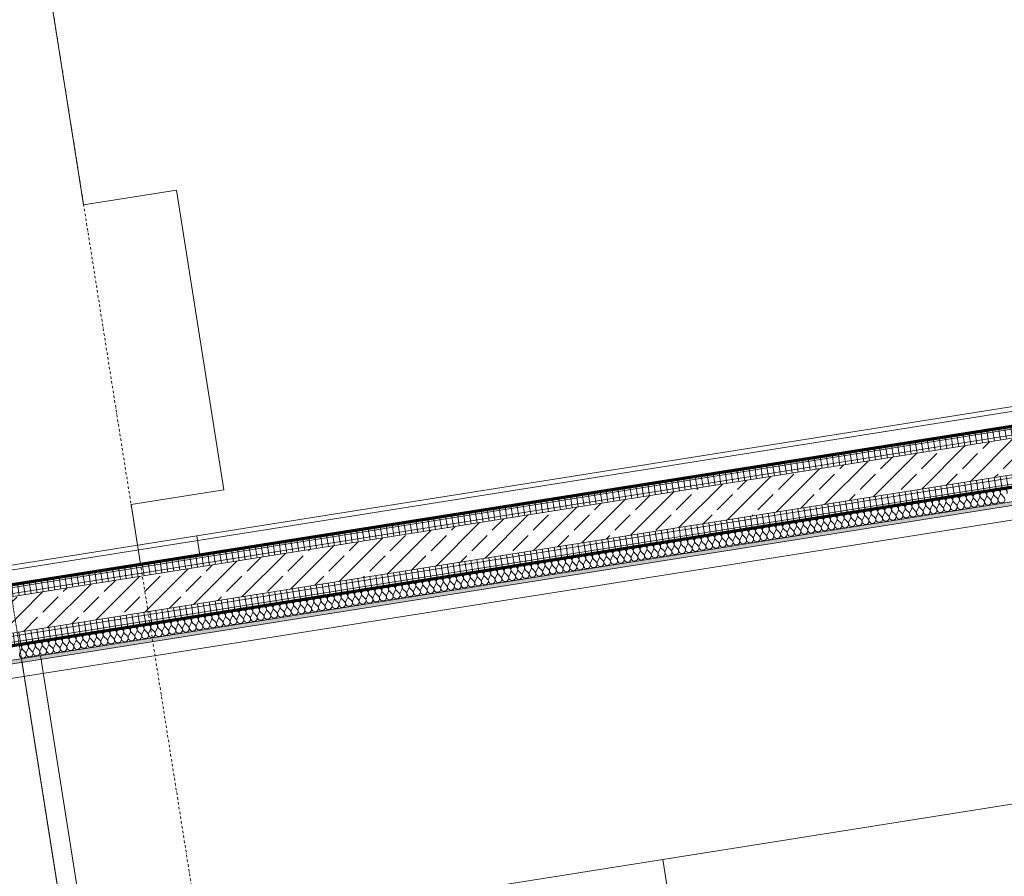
# Model space of a CAD drawing. Header units: millimetres. Extents: x 1523 to 75153, y -41886 to 10268.
# Tile 11 of 54: x 24130 to 28218, y -20061 to -16506. Entities that reach past the tile are written whole.
import ezdxf

# ---------------------------------------------------------------- set-up
doc = ezdxf.new("R2010")
doc.units = ezdxf.units.MM
for name, pattern in [('CAx_nichtHalbton', [20001.0584, 10000, -0.5292, 10000, -0.5292]), ('IMPORT-STRICHPUNKT _7_', [20, 10, -5, 0, -5]), ('IMPORT-VERDECKT _8_', [7.5, 5, -2.5]), ('Verdeckt 2x', [3.572, 2.3813, -1.1907])]:
    doc.linetypes.add(name, pattern=pattern)
for name, color, linetype, lineweight, true_color in [('50 A--Möblierung', 7, 'Continuous', 13, 0x656565), ('90 A--Achsraster _1_50_', 7, 'IMPORT-STRICHPUNKT _7_', 13, 0x656565), ('97 A--Etiketten _ Deckensprung', 7, 'Continuous', 13, 0x656565), ('Neubau_10 A--Wand innen _tragend_', 7, 'Continuous', 13, 0x656565), ('Neubau_10 VSI--Wärmeschutz _veritkal_', 7, 'Continuous', 13, 0x656565), ('Neubau_20 A--Gründungsbelag', 7, 'Continuous', 13, 0x656565), ('Neubau_20 A--Träger _ Deckenkonstruktion', 7, 'IMPORT-VERDECKT _8_', 13, 0x656565), ('Sockelbeschichtung Sprühnebel', 7, 'Continuous', 13, 0x656565), ('Xref_706_5_--_ÜP_-1_000_16_Übersichtsplan UG_IFC 2025_01_13_dwg', 7, 'Continuous', 13, 0x767676), ('XX', 7, 'Continuous', 18, 0x804040)]:
    doc.layers.add(name, color=color, linetype=linetype, lineweight=lineweight, true_color=true_color)
pattern_1 = [(95.336, (0, 0), (24.891662, 2.324905), []), (185.336, (0, 0), (-2.324905, 24.891662), [])]

# ---------------------------------------------------------------- blocks, each defined once
blk = doc.blocks.new('Xref_706_5_--_ÜP_-1_000_11_Übersichtsplan UG_IFC 2024_09_30_dwg__X381-41959954-SuD_-1UG gesamt Plot  - Blatt 2')
at = {"layer": 'Neubau_10 A--Wand innen _tragend_', "color": 9, "true_color": 0xcbcbcb}
for p, q in [((11595.3, -63131.5), (11584.3, -63140.6)), ((11596.3, -63154.4), (11584.5, -63146.3)), ((11596.6, -63160.1), (11585.6, -63169.2)), ((11597.7, -63182.9), (11585.9, -63174.9)), ((11597.9, -63188.6), (11586.9, -63197.7)), ((11599, -63211.4), (11587.2, -63203.4)), ((11599.3, -63217.1), (11588.2, -63226.2)), ((11600.3, -63240), (11588.5, -63231.9)), ((11600.6, -63245.7), (11589.6, -63254.8)), ((11601.7, -63268.5), (11589.8, -63260.5)), ((11601.9, -63274.2), (11590.9, -63283.3)), ((11603, -63297.1), (11591.2, -63289)), ((11603.3, -63302.8), (11592.2, -63311.9)), ((11604.3, -63325.6), (11592.5, -63317.6)), ((11604.6, -63331.3), (11593.6, -63340.4)), ((11605.6, -63354.1), (11593.8, -63346.1)), ((11605.9, -63359.8), (11594.9, -63368.9)), ((11607, -63382.7), (11595.2, -63374.7)), ((11607.2, -63388.4), (11596.2, -63397.5)), ((11608.3, -63411.2), (11596.5, -63403.2)), ((11608.6, -63416.9), (11597.6, -63426)), ((11609.6, -63439.8), (11597.8, -63431.7)), ((11609.9, -63445.5), (11598.9, -63454.6)), ((11611, -63468.3), (11599.2, -63460.3)), ((11611.2, -63474), (11600.2, -63483.1)), ((11612.3, -63496.8), (11600.5, -63488.8)), ((11612.6, -63502.6), (11601.5, -63511.6)), ((11613.6, -63525.4), (11601.8, -63517.4)), ((11613.9, -63531.1), (11602.9, -63540.2)), ((11615, -63553.9), (11603.1, -63545.9)), ((11615.2, -63559.6), (11604.2, -63568.7)), ((11616.3, -63582.5), (11604.5, -63574.4)), ((11616.6, -63588.2), (11605.5, -63597.3)), ((11617.6, -63611), (11605.8, -63603)), ((11617.9, -63616.7), (11606.9, -63625.8)), ((11618.9, -63639.5), (11607.1, -63631.5)), ((11619.2, -63645.3), (11608.2, -63654.3)), ((11620.3, -63668.1), (11608.5, -63660.1)), ((11620.5, -63673.8), (11609.5, -63682.9)), ((11621.6, -63696.6), (11609.8, -63688.6)), ((11621.9, -63702.3), (11610.9, -63711.4)), ((11622.9, -63725.2), (11611.1, -63717.1)), ((11623.2, -63730.9), (11612.2, -63740)), ((11624.3, -63753.7), (11612.5, -63745.7)), ((11624.5, -63759.4), (11613.5, -63768.5)), ((11625.6, -63782.2), (11613.8, -63774.2)), ((11625.9, -63788), (11614.8, -63797)), ((11626.9, -63810.8), (11615.1, -63802.8)), ((11627.2, -63816.5), (11616.2, -63825.6)), ((11628.3, -63839.3), (11616.4, -63831.3)), ((11628.5, -63845), (11617.5, -63854.1)), ((11629.6, -63867.9), (11617.8, -63859.8)), ((11629.9, -63873.6), (11618.8, -63882.7)), ((11630.9, -63896.4), (11619.1, -63888.4)), ((11631.2, -63902.1), (11620.2, -63911.2)), ((11632.2, -63924.9), (11620.4, -63916.9)), ((11632.5, -63930.7), (11621.5, -63939.8)), ((11633.6, -63953.5), (11621.8, -63945.5)), ((11633.8, -63959.2), (11622.8, -63968.3)), ((11634.9, -63982), (11623.1, -63974)), ((11635.2, -63987.7), (11624.2, -63996.8)), ((11636.2, -64010.6), (11624.4, -64002.5)), ((11636.5, -64016.3), (11625.5, -64025.4)), ((11637.6, -64039.1), (11625.8, -64031.1)), ((11637.8, -64044.8), (11626.8, -64053.9)), ((11638.9, -64067.7), (11627.1, -64059.6)), ((11639.2, -64073.4), (11628.1, -64082.5)), ((11640.2, -64096.2), (11628.4, -64088.2)), ((11640.5, -64101.9), (11629.5, -64111)), ((11641.6, -64124.7), (11629.7, -64116.7)), ((11641.8, -64130.4), (11630.8, -64139.5)), ((11642.9, -64153.3), (11631.1, -64145.2)), ((11643.2, -64159), (11632.1, -64168.1)), ((11644.2, -64181.8), (11632.4, -64173.8)), ((11644.5, -64187.5), (11633.5, -64196.6)), ((11645.5, -64210.4), (11633.7, -64202.3)), ((11645.8, -64216.1), (11634.8, -64225.2)), ((11646.9, -64238.9), (11635.1, -64230.9)), ((11647.1, -64244.6), (11636.1, -64253.7)), ((11648.2, -64267.4), (11636.4, -64259.4)), ((11648.5, -64273.1), (11637.5, -64282.2)), ((11649.5, -64296), (11637.7, -64287.9)), ((11649.8, -64301.7), (11638.8, -64310.8)), ((11650.9, -64324.5), (11639.1, -64316.5)), ((11651.1, -64330.2), (11640.1, -64339.3)), ((11652.2, -64353.1), (11640.4, -64345)), ((11652.5, -64358.8), (11641.4, -64367.9)), ((11653.5, -64381.6), (11641.7, -64373.6)), ((11653.8, -64387.3), (11642.8, -64396.4)), ((11654.9, -64410.1), (11643, -64402.1)), ((11655.1, -64415.8), (11644.1, -64424.9)), ((11656.2, -64438.7), (11644.4, -64430.6)), ((11656.5, -64444.4), (11645.4, -64453.5)), ((11657.5, -64467.2), (11645.7, -64459.2)), ((11657.8, -64472.9), (11646.8, -64482)), ((11658.8, -64495.8), (11647, -64487.7)), ((11659.1, -64501.5), (11648.1, -64510.6)), ((11660.2, -64524.3), (11648.4, -64516.3)), ((11660.4, -64530), (11649.4, -64539.1)), ((11661.5, -64552.8), (11649.7, -64544.8)), ((11661.8, -64558.5), (11650.8, -64567.6)), ((11662.8, -64581.4), (11651, -64573.4)), ((11663.1, -64587.1), (11652.1, -64596.2)), ((11664.2, -64609.9), (11652.4, -64601.9)), ((11664.4, -64615.6), (11653.4, -64624.7)), ((11665.5, -64638.5), (11653.7, -64630.4)), ((11665.8, -64644.2), (11654.7, -64653.3)), ((11666.8, -64667), (11655, -64659)), ((11667.1, -64672.7), (11656.1, -64681.8)), ((11668.2, -64695.5), (11656.3, -64687.5)), ((11668.4, -64701.3), (11657.4, -64710.3)), ((11669.5, -64724.1), (11657.7, -64716.1)), ((11669.8, -64729.8), (11658.7, -64738.9)), ((11670.8, -64752.6), (11659, -64744.6)), ((11671.1, -64758.3), (11660.1, -64767.4)), ((11672.1, -64781.2), (11660.3, -64773.1)), ((11672.4, -64786.9), (11661.4, -64796)), ((11673.5, -64809.7), (11661.7, -64801.7)), ((11673.7, -64815.4), (11662.7, -64824.5)), ((11674.8, -64838.2), (11663, -64830.2)), ((11675.1, -64844), (11664.1, -64853)), ((11676.1, -64866.8), (11664.3, -64858.8)), ((11676.4, -64872.5), (11665.4, -64881.6)), ((11677.5, -64895.3), (11665.7, -64887.3)), ((11677.7, -64901), (11666.7, -64910.1)), ((11678.8, -64923.9), (11667, -64915.8)), ((11679.1, -64929.6), (11668, -64938.7)), ((11680.1, -64952.4), (11668.3, -64944.4)), ((11680.4, -64958.1), (11669.4, -64967.2)), ((11681.5, -64980.9), (11669.6, -64972.9)), ((11681.7, -64986.7), (11670.7, -64995.7)), ((11682.8, -65009.5), (11671, -65001.5)), ((11683.1, -65015.2), (11672, -65024.3)), ((11684.1, -65038), (11672.3, -65030)), ((11684.4, -65043.7), (11673.4, -65052.8)), ((11685.4, -65066.6), (11673.6, -65058.5)), ((11685.7, -65072.3), (11674.7, -65081.4)), ((11686.8, -65095.1), (11675, -65087.1)), ((11687, -65100.8), (11676, -65109.9)), ((11688.1, -65123.6), (11676.3, -65115.6)), ((11688.4, -65129.4), (11677.4, -65138.5)), ((11689.4, -65152.2), (11677.6, -65144.2)), ((11689.7, -65157.9), (11678.7, -65167)), ((11690.8, -65180.7), (11679, -65172.7)), ((11691, -65186.4), (11680, -65195.5)), ((11692.1, -65209.3), (11680.3, -65201.2)), ((11692.4, -65215), (11681.3, -65224.1)), ((11693.4, -65237.8), (11681.6, -65229.8)), ((11693.7, -65243.5), (11682.7, -65252.6)), ((11694.8, -65266.4), (11682.9, -65258.3)), ((11695, -65272.1), (11684, -65281.2)), ((11696.1, -65294.9), (11684.3, -65286.9)), ((11696.4, -65300.6), (11685.3, -65309.7)), ((11697.4, -65323.4), (11685.6, -65315.4)), ((11697.7, -65329.1), (11686.7, -65338.2)), ((11698.7, -65352), (11686.9, -65343.9)), ((11699, -65357.7), (11688, -65366.8)), ((11700.1, -65380.5), (11688.3, -65372.5)), ((11700.3, -65386.2), (11689.3, -65395.3)), ((11701.4, -65409.1), (11689.6, -65401)), ((11701.7, -65414.8), (11690.7, -65423.9)), ((11702.7, -65437.6), (11690.9, -65429.6)), ((11703, -65443.3), (11692, -65452.4)), ((11704.1, -65466.1), (11692.3, -65458.1)), ((11704.3, -65471.8), (11693.3, -65480.9)), ((11705.4, -65494.7), (11693.6, -65486.6)), ((11705.7, -65500.4), (11694.6, -65509.5)), ((11706.7, -65523.2), (11694.9, -65515.2)), ((11707, -65528.9), (11696, -65538)), ((11708.1, -65551.8), (11696.2, -65543.7)), ((11708.3, -65557.5), (11697.3, -65566.6)), ((11709.4, -65580.3), (11697.6, -65572.3)), ((11709.7, -65586), (11698.6, -65595.1)), ((11710.7, -65608.8), (11698.9, -65600.8)), ((11711, -65614.5), (11700, -65623.6)), ((11712.1, -65637.4), (11700.2, -65629.3)), ((11712.3, -65643.1), (11701.3, -65652.2)), ((11713.4, -65665.9), (11701.6, -65657.9)), ((11713.6, -65671.6), (11702.6, -65680.7)), ((11714.7, -65694.5), (11702.9, -65686.4)), ((11715, -65700.2), (11704, -65709.3)), ((11716, -65723), (11704.2, -65715)), ((11716.3, -65728.7), (11705.3, -65737.8)), ((11717.4, -65751.5), (11705.6, -65743.5)), ((11717.6, -65757.2), (11706.6, -65766.3)), ((11718.7, -65780.1), (11706.9, -65772)), ((11719, -65785.8), (11707.9, -65794.9)), ((11720, -65808.6), (11708.2, -65800.6)), ((11720.3, -65814.3), (11709.3, -65823.4)), ((11721.4, -65837.2), (11709.5, -65829.1)), ((11721.6, -65842.9), (11710.6, -65852)), ((11722.7, -65865.7), (11710.9, -65857.7)), ((11723, -65871.4), (11711.9, -65880.5)), ((11724, -65894.2), (11712.2, -65886.2)), ((11724.3, -65899.9), (11713.3, -65909)), ((11725.4, -65922.8), (11713.5, -65914.8)), ((11725.6, -65928.5), (11714.6, -65937.6)), ((11726.7, -65951.3), (11714.9, -65943.3)), ((11726.9, -65957), (11715.9, -65966.1)), ((11728, -65979.9), (11716.2, -65971.8)), ((11728.3, -65985.6), (11717.3, -65994.7)), ((11729.3, -66008.4), (11717.5, -66000.4)), ((11729.6, -66014.1), (11718.6, -66023.2)), ((11730.7, -66036.9), (11718.9, -66028.9)), ((11730.9, -66042.7), (11719.9, -66051.7)), ((11732, -66065.5), (11720.2, -66057.5)), ((11732.3, -66071.2), (11721.2, -66080.3)), ((11733.3, -66094), (11721.5, -66086)), ((11733.6, -66099.7), (11722.6, -66108.8)), ((11734.7, -66122.6), (11722.8, -66114.5)), ((11734.9, -66128.3), (11723.9, -66137.4)), ((11736, -66151.1), (11724.2, -66143.1)), ((11736.3, -66156.8), (11725.2, -66165.9)), ((11737.3, -66179.6), (11725.5, -66171.6)), ((11737.6, -66185.4), (11726.6, -66194.4)), ((11738.7, -66208.2), (11726.8, -66200.2)), ((11738.9, -66213.9), (11727.9, -66223)), ((11740, -66236.7), (11728.2, -66228.7)), ((11740.2, -66242.4), (11729.2, -66251.5)), ((11741.3, -66265.3), (11729.5, -66257.2)), ((11741.6, -66271), (11730.6, -66280.1)), ((11742.6, -66293.8), (11730.8, -66285.8)), ((11742.9, -66299.5), (11731.9, -66308.6)), ((11744, -66322.3), (11732.2, -66314.3)), ((11744.2, -66328.1), (11733.2, -66337.2)), ((11745.3, -66350.9), (11733.5, -66342.9)), ((11745.6, -66356.6), (11734.5, -66365.7)), ((11746.6, -66379.4), (11734.8, -66371.4)), ((11746.9, -66385.1), (11735.9, -66394.2)), ((11748, -66408), (11736.1, -66399.9)), ((11748.2, -66413.7), (11737.2, -66422.8)), ((11749.3, -66436.5), (11737.5, -66428.5)), ((11749.6, -66442.2), (11738.5, -66451.3)), ((11750.6, -66465.1), (11738.8, -66457)), ((11750.9, -66470.8), (11739.9, -66479.9)), ((11752, -66493.6), (11740.1, -66485.6)), ((11752.2, -66499.3), (11741.2, -66508.4)), ((11753.3, -66522.1), (11741.5, -66514.1)), ((11753.5, -66527.8), (11742.5, -66536.9)), ((11754.6, -66550.7), (11742.8, -66542.6)), ((11754.9, -66556.4), (11743.9, -66565.5)), ((11755.9, -66579.2), (11744.1, -66571.2)), ((11756.2, -66584.9), (11745.2, -66594)), ((11757.3, -66607.8), (11745.5, -66599.7)), ((11757.5, -66613.5), (11746.5, -66622.6)), ((11758.6, -66636.3), (11746.8, -66628.3)), ((11758.9, -66642), (11747.9, -66651.1)), ((11759.9, -66664.8), (11748.1, -66656.8)), ((11760.2, -66670.5), (11749.2, -66679.6)), ((11761.3, -66693.4), (11749.4, -66685.3)), ((11761.5, -66699.1), (11750.5, -66708.2)), ((11762.6, -66721.9), (11750.8, -66713.9)), ((11762.9, -66727.6), (11751.8, -66736.7)), ((11763.9, -66750.5), (11752.1, -66742.4)), ((11764.2, -66756.2), (11753.2, -66765.3)), ((11765.3, -66779), (11753.4, -66771)), ((11765.5, -66784.7), (11754.5, -66793.8)), ((11766.6, -66807.5), (11754.8, -66799.5)), ((11766.8, -66813.2), (11755.8, -66822.3)), ((11767.9, -66836.1), (11756.1, -66828)), ((11768.2, -66841.8), (11757.2, -66850.9)), ((11769.2, -66864.6), (11757.4, -66856.6)), ((11769.5, -66870.3), (11758.5, -66879.4)), ((11770.6, -66893.2), (11758.8, -66885.1)), ((11770.8, -66898.9), (11759.8, -66908)), ((11771.9, -66921.7), (11760.1, -66913.7)), ((11772.2, -66927.4), (11761.2, -66936.5)), ((11773.2, -66950.2), (11761.4, -66942.2)), ((11773.5, -66955.9), (11762.5, -66965)), ((11774.6, -66978.8), (11762.7, -66970.7)), ((11774.8, -66984.5), (11763.8, -66993.6)), ((11775.9, -67007.3), (11764.1, -66999.3)), ((11776.2, -67013), (11765.1, -67022.1)), ((11777.2, -67035.9), (11765.4, -67027.8)), ((11777.5, -67041.6), (11766.5, -67050.7)), ((11778.6, -67064.4), (11766.7, -67056.4)), ((11778.8, -67070.1), (11767.8, -67079.2)), ((11779.9, -67092.9), (11768.1, -67084.9)), ((11780.1, -67098.6), (11769.1, -67107.7)), ((11781.2, -67121.5), (11769.4, -67113.5)), ((11781.5, -67127.2), (11770.5, -67136.3)), ((11782.5, -67150), (11770.7, -67142)), ((11782.8, -67155.7), (11771.8, -67164.8)), ((11783.9, -67178.6), (11772.1, -67170.5)), ((11784.1, -67184.3), (11773.1, -67193.4)), ((11785.2, -67207.1), (11773.4, -67199.1)), ((11785.5, -67212.8), (11774.5, -67221.9)), ((11786.5, -67235.6), (11774.7, -67227.6)), ((11786.8, -67241.4), (11775.8, -67250.4)), ((11787.9, -67264.2), (11776, -67256.2))]:
    blk.add_line(p, q, dxfattribs=at)
for centre, start, end in [((11575.2, -63129.6), 55.7982, 182.6681), ((11575.2, -63129.6), 182.6681, 309.538), ((11576.5, -63158.1), 55.7982, 182.6681), ((11576.5, -63158.1), 182.6681, 309.538), ((11604.4, -63142.5), 235.7982, 129.538), ((11605.7, -63171.1), 235.7982, 129.538), ((11577.8, -63186.7), 55.7982, 182.6681), ((11577.8, -63186.7), 182.6681, 309.538), ((11579.2, -63215.2), 55.7982, 182.6681), ((11607, -63199.6), 235.7982, 129.538), ((11579.2, -63215.2), 182.6681, 309.538), ((11580.5, -63243.8), 55.7982, 182.6681), ((11580.5, -63243.8), 182.6681, 309.538), ((11608.4, -63228.2), 235.7982, 129.538), ((11609.7, -63256.7), 235.7982, 129.538), ((11581.8, -63272.3), 55.7982, 182.6681), ((11581.8, -63272.3), 182.6681, 309.538), ((11583.1, -63300.8), 55.7982, 182.6681), ((11611, -63285.2), 235.7982, 129.538), ((11583.1, -63300.8), 182.6681, 309.538), ((11584.5, -63329.4), 55.7982, 182.6681), ((11612.3, -63313.8), 235.7982, 129.538), ((11613.7, -63342.3), 235.7982, 129.538), ((11584.5, -63329.4), 182.6681, 309.538), ((11585.8, -63357.9), 55.7982, 182.6681), ((11585.8, -63357.9), 182.6681, 309.538), ((11615, -63370.9), 235.7982, 129.538), ((11587.1, -63386.5), 55.7982, 182.6681), ((11587.1, -63386.5), 182.6681, 309.538), ((11588.5, -63415), 55.7982, 182.6681), ((11616.3, -63399.4), 235.7982, 129.538), ((11588.5, -63415), 182.6681, 309.538), ((11589.8, -63443.5), 55.7982, 182.6681), ((11589.8, -63443.5), 182.6681, 309.538), ((11617.7, -63427.9), 235.7982, 129.538), ((11619, -63456.5), 235.7982, 129.538), ((11591.1, -63472.1), 55.7982, 182.6681), ((11591.1, -63472.1), 182.6681, 309.538), ((11592.5, -63500.6), 55.7982, 182.6681), ((11620.3, -63485), 235.7982, 129.538), ((11592.5, -63500.6), 182.6681, 309.538), ((11593.8, -63529.2), 55.7982, 182.6681), ((11593.8, -63529.2), 182.6681, 309.538), ((11621.7, -63513.6), 235.7982, 129.538), ((11623, -63542.1), 235.7982, 129.538), ((11595.1, -63557.7), 55.7982, 182.6681), ((11595.1, -63557.7), 182.6681, 309.538), ((11596.4, -63586.2), 55.7982, 182.6681), ((11624.3, -63570.6), 235.7982, 129.538), ((11596.4, -63586.2), 182.6681, 309.538), ((11597.8, -63614.8), 55.7982, 182.6681), ((11625.6, -63599.2), 235.7982, 129.538), ((11627, -63627.7), 235.7982, 129.538), ((11597.8, -63614.8), 182.6681, 309.538), ((11599.1, -63643.3), 55.7982, 182.6681), ((11599.1, -63643.3), 182.6681, 309.538), ((11628.3, -63656.3), 235.7982, 129.538), ((11600.4, -63671.9), 55.7982, 182.6681), ((11600.4, -63671.9), 182.6681, 309.538), ((11601.8, -63700.4), 55.7982, 182.6681), ((11629.6, -63684.8), 235.7982, 129.538), ((11601.8, -63700.4), 182.6681, 309.538), ((11603.1, -63729), 55.7982, 182.6681), ((11603.1, -63729), 182.6681, 309.538), ((11631, -63713.4), 235.7982, 129.538), ((11632.3, -63741.9), 235.7982, 129.538), ((11604.4, -63757.5), 55.7982, 182.6681), ((11604.4, -63757.5), 182.6681, 309.538), ((11605.8, -63786), 55.7982, 182.6681), ((11633.6, -63770.4), 235.7982, 129.538), ((11605.8, -63786), 182.6681, 309.538), ((11607.1, -63814.6), 55.7982, 182.6681), ((11607.1, -63814.6), 182.6681, 309.538), ((11635, -63799), 235.7982, 129.538), ((11636.3, -63827.5), 235.7982, 129.538), ((11608.4, -63843.1), 55.7982, 182.6681), ((11608.4, -63843.1), 182.6681, 309.538), ((11609.7, -63871.7), 55.7982, 182.6681), ((11637.6, -63856.1), 235.7982, 129.538), ((11609.7, -63871.7), 182.6681, 309.538), ((11611.1, -63900.2), 55.7982, 182.6681), ((11611.1, -63900.2), 182.6681, 309.538), ((11638.9, -63884.6), 235.7982, 129.538), ((11640.3, -63913.1), 235.7982, 129.538), ((11612.4, -63928.7), 55.7982, 182.6681), ((11612.4, -63928.7), 182.6681, 309.538), ((11641.6, -63941.7), 235.7982, 129.538), ((11613.7, -63957.3), 55.7982, 182.6681), ((11613.7, -63957.3), 182.6681, 309.538), ((11615.1, -63985.8), 55.7982, 182.6681), ((11642.9, -63970.2), 235.7982, 129.538), ((11615.1, -63985.8), 182.6681, 309.538), ((11616.4, -64014.4), 55.7982, 182.6681), ((11616.4, -64014.4), 182.6681, 309.538), ((11644.3, -63998.8), 235.7982, 129.538), ((11645.6, -64027.3), 235.7982, 129.538), ((11617.7, -64042.9), 55.7982, 182.6681), ((11617.7, -64042.9), 182.6681, 309.538), ((11619.1, -64071.4), 55.7982, 182.6681), ((11646.9, -64055.8), 235.7982, 129.538), ((11619.1, -64071.4), 182.6681, 309.538), ((11620.4, -64100), 55.7982, 182.6681), ((11620.4, -64100), 182.6681, 309.538), ((11648.3, -64084.4), 235.7982, 129.538), ((11649.6, -64112.9), 235.7982, 129.538), ((11621.7, -64128.5), 55.7982, 182.6681), ((11621.7, -64128.5), 182.6681, 309.538), ((11623, -64157.1), 55.7982, 182.6681), ((11650.9, -64141.5), 235.7982, 129.538), ((11623, -64157.1), 182.6681, 309.538), ((11624.4, -64185.6), 55.7982, 182.6681), ((11624.4, -64185.6), 182.6681, 309.538), ((11652.2, -64170), 235.7982, 129.538), ((11653.6, -64198.5), 235.7982, 129.538), ((11625.7, -64214.1), 55.7982, 182.6681), ((11625.7, -64214.1), 182.6681, 309.538), ((11654.9, -64227.1), 235.7982, 129.538), ((11627, -64242.7), 55.7982, 182.6681), ((11627, -64242.7), 182.6681, 309.538), ((11628.4, -64271.2), 55.7982, 182.6681), ((11656.2, -64255.6), 235.7982, 129.538), ((11628.4, -64271.2), 182.6681, 309.538), ((11629.7, -64299.8), 55.7982, 182.6681), ((11629.7, -64299.8), 182.6681, 309.538), ((11657.6, -64284.2), 235.7982, 129.538), ((11658.9, -64312.7), 235.7982, 129.538), ((11631, -64328.3), 55.7982, 182.6681), ((11631, -64328.3), 182.6681, 309.538), ((11632.4, -64356.8), 55.7982, 182.6681), ((11660.2, -64341.2), 235.7982, 129.538), ((11632.4, -64356.8), 182.6681, 309.538), ((11633.7, -64385.4), 55.7982, 182.6681), ((11633.7, -64385.4), 182.6681, 309.538), ((11661.6, -64369.8), 235.7982, 129.538), ((11662.9, -64398.3), 235.7982, 129.538), ((11635, -64413.9), 55.7982, 182.6681), ((11635, -64413.9), 182.6681, 309.538), ((11636.3, -64442.5), 55.7982, 182.6681), ((11664.2, -64426.9), 235.7982, 129.538), ((11636.3, -64442.5), 182.6681, 309.538), ((11637.7, -64471), 55.7982, 182.6681), ((11637.7, -64471), 182.6681, 309.538), ((11665.5, -64455.4), 235.7982, 129.538), ((11666.9, -64483.9), 235.7982, 129.538), ((11639, -64499.5), 55.7982, 182.6681), ((11639, -64499.5), 182.6681, 309.538), ((11640.3, -64528.1), 55.7982, 182.6681), ((11668.2, -64512.5), 235.7982, 129.538), ((11640.3, -64528.1), 182.6681, 309.538), ((11641.7, -64556.6), 55.7982, 182.6681), ((11669.5, -64541), 235.7982, 129.538), ((11670.9, -64569.6), 235.7982, 129.538), ((11641.7, -64556.6), 182.6681, 309.538), ((11643, -64585.2), 55.7982, 182.6681), ((11643, -64585.2), 182.6681, 309.538), ((11672.2, -64598.1), 235.7982, 129.538), ((11644.3, -64613.7), 55.7982, 182.6681), ((11644.3, -64613.7), 182.6681, 309.538), ((11645.7, -64642.2), 55.7982, 182.6681), ((11673.5, -64626.6), 235.7982, 129.538), ((11645.7, -64642.2), 182.6681, 309.538), ((11647, -64670.8), 55.7982, 182.6681), ((11647, -64670.8), 182.6681, 309.538), ((11674.9, -64655.2), 235.7982, 129.538), ((11676.2, -64683.7), 235.7982, 129.538), ((11648.3, -64699.3), 55.7982, 182.6681), ((11648.3, -64699.3), 182.6681, 309.538), ((11649.6, -64727.9), 55.7982, 182.6681), ((11677.5, -64712.3), 235.7982, 129.538), ((11649.6, -64727.9), 182.6681, 309.538), ((11651, -64756.4), 55.7982, 182.6681), ((11651, -64756.4), 182.6681, 309.538), ((11678.8, -64740.8), 235.7982, 129.538), ((11680.2, -64769.3), 235.7982, 129.538), ((11652.3, -64784.9), 55.7982, 182.6681), ((11652.3, -64784.9), 182.6681, 309.538), ((11653.6, -64813.5), 55.7982, 182.6681), ((11681.5, -64797.9), 235.7982, 129.538), ((11653.6, -64813.5), 182.6681, 309.538), ((11655, -64842), 55.7982, 182.6681), ((11682.8, -64826.4), 235.7982, 129.538), ((11684.2, -64855), 235.7982, 129.538), ((11655, -64842), 182.6681, 309.538), ((11656.3, -64870.6), 55.7982, 182.6681), ((11656.3, -64870.6), 182.6681, 309.538), ((11685.5, -64883.5), 235.7982, 129.538), ((11657.6, -64899.1), 55.7982, 182.6681), ((11657.6, -64899.1), 182.6681, 309.538), ((11659, -64927.7), 55.7982, 182.6681), ((11686.8, -64912.1), 235.7982, 129.538), ((11659, -64927.7), 182.6681, 309.538), ((11660.3, -64956.2), 55.7982, 182.6681), ((11660.3, -64956.2), 182.6681, 309.538), ((11688.2, -64940.6), 235.7982, 129.538), ((11689.5, -64969.1), 235.7982, 129.538), ((11661.6, -64984.7), 55.7982, 182.6681), ((11661.6, -64984.7), 182.6681, 309.538), ((11662.9, -65013.3), 55.7982, 182.6681), ((11690.8, -64997.7), 235.7982, 129.538), ((11662.9, -65013.3), 182.6681, 309.538), ((11664.3, -65041.8), 55.7982, 182.6681), ((11664.3, -65041.8), 182.6681, 309.538), ((11692.1, -65026.2), 235.7982, 129.538), ((11693.5, -65054.8), 235.7982, 129.538), ((11665.6, -65070.4), 55.7982, 182.6681), ((11665.6, -65070.4), 182.6681, 309.538), ((11666.9, -65098.9), 55.7982, 182.6681), ((11694.8, -65083.3), 235.7982, 129.538), ((11666.9, -65098.9), 182.6681, 309.538), ((11668.3, -65127.4), 55.7982, 182.6681), ((11696.1, -65111.8), 235.7982, 129.538), ((11697.5, -65140.4), 235.7982, 129.538), ((11668.3, -65127.4), 182.6681, 309.538), ((11669.6, -65156), 55.7982, 182.6681), ((11669.6, -65156), 182.6681, 309.538), ((11698.8, -65168.9), 235.7982, 129.538), ((11670.9, -65184.5), 55.7982, 182.6681), ((11670.9, -65184.5), 182.6681, 309.538), ((11672.3, -65213.1), 55.7982, 182.6681), ((11700.1, -65197.5), 235.7982, 129.538), ((11672.3, -65213.1), 182.6681, 309.538), ((11673.6, -65241.6), 55.7982, 182.6681), ((11673.6, -65241.6), 182.6681, 309.538), ((11701.5, -65226), 235.7982, 129.538), ((11702.8, -65254.5), 235.7982, 129.538), ((11674.9, -65270.1), 55.7982, 182.6681), ((11674.9, -65270.1), 182.6681, 309.538), ((11676.2, -65298.7), 55.7982, 182.6681), ((11704.1, -65283.1), 235.7982, 129.538), ((11676.2, -65298.7), 182.6681, 309.538), ((11677.6, -65327.2), 55.7982, 182.6681), ((11677.6, -65327.2), 182.6681, 309.538), ((11705.4, -65311.6), 235.7982, 129.538), ((11706.8, -65340.2), 235.7982, 129.538), ((11678.9, -65355.8), 55.7982, 182.6681), ((11678.9, -65355.8), 182.6681, 309.538), ((11680.2, -65384.3), 55.7982, 182.6681), ((11708.1, -65368.7), 235.7982, 129.538), ((11680.2, -65384.3), 182.6681, 309.538), ((11681.6, -65412.8), 55.7982, 182.6681), ((11681.6, -65412.8), 182.6681, 309.538), ((11709.4, -65397.2), 235.7982, 129.538), ((11710.8, -65425.8), 235.7982, 129.538), ((11682.9, -65441.4), 55.7982, 182.6681), ((11682.9, -65441.4), 182.6681, 309.538), ((11712.1, -65454.3), 235.7982, 129.538), ((11684.2, -65469.9), 55.7982, 182.6681), ((11684.2, -65469.9), 182.6681, 309.538), ((11685.6, -65498.5), 55.7982, 182.6681), ((11713.4, -65482.9), 235.7982, 129.538), ((11685.6, -65498.5), 182.6681, 309.538), ((11686.9, -65527), 55.7982, 182.6681), ((11686.9, -65527), 182.6681, 309.538), ((11714.8, -65511.4), 235.7982, 129.538), ((11716.1, -65539.9), 235.7982, 129.538), ((11688.2, -65555.5), 55.7982, 182.6681), ((11688.2, -65555.5), 182.6681, 309.538), ((11689.5, -65584.1), 55.7982, 182.6681), ((11717.4, -65568.5), 235.7982, 129.538), ((11689.5, -65584.1), 182.6681, 309.538), ((11690.9, -65612.6), 55.7982, 182.6681), ((11690.9, -65612.6), 182.6681, 309.538), ((11718.8, -65597), 235.7982, 129.538), ((11720.1, -65625.6), 235.7982, 129.538), ((11692.2, -65641.2), 55.7982, 182.6681), ((11692.2, -65641.2), 182.6681, 309.538), ((11693.5, -65669.7), 55.7982, 182.6681), ((11721.4, -65654.1), 235.7982, 129.538), ((11693.5, -65669.7), 182.6681, 309.538), ((11694.9, -65698.2), 55.7982, 182.6681), ((11694.9, -65698.2), 182.6681, 309.538), ((11722.7, -65682.6), 235.7982, 129.538), ((11724.1, -65711.2), 235.7982, 129.538), ((11696.2, -65726.8), 55.7982, 182.6681), ((11696.2, -65726.8), 182.6681, 309.538), ((11725.4, -65739.7), 235.7982, 129.538), ((11697.5, -65755.3), 55.7982, 182.6681), ((11697.5, -65755.3), 182.6681, 309.538), ((11698.9, -65783.9), 55.7982, 182.6681), ((11726.7, -65768.3), 235.7982, 129.538), ((11698.9, -65783.9), 182.6681, 309.538), ((11700.2, -65812.4), 55.7982, 182.6681), ((11700.2, -65812.4), 182.6681, 309.538), ((11728.1, -65796.8), 235.7982, 129.538), ((11729.4, -65825.3), 235.7982, 129.538), ((11701.5, -65840.9), 55.7982, 182.6681), ((11701.5, -65840.9), 182.6681, 309.538), ((11702.8, -65869.5), 55.7982, 182.6681), ((11730.7, -65853.9), 235.7982, 129.538), ((11702.8, -65869.5), 182.6681, 309.538), ((11704.2, -65898), 55.7982, 182.6681), ((11704.2, -65898), 182.6681, 309.538), ((11732.1, -65882.4), 235.7982, 129.538), ((11733.4, -65911), 235.7982, 129.538), ((11705.5, -65926.6), 55.7982, 182.6681), ((11705.5, -65926.6), 182.6681, 309.538), ((11706.8, -65955.1), 55.7982, 182.6681), ((11734.7, -65939.5), 235.7982, 129.538), ((11706.8, -65955.1), 182.6681, 309.538), ((11708.2, -65983.6), 55.7982, 182.6681), ((11708.2, -65983.6), 182.6681, 309.538), ((11736, -65968), 235.7982, 129.538), ((11737.4, -65996.6), 235.7982, 129.538), ((11709.5, -66012.2), 55.7982, 182.6681), ((11709.5, -66012.2), 182.6681, 309.538), ((11710.8, -66040.7), 55.7982, 182.6681), ((11738.7, -66025.1), 235.7982, 129.538), ((11710.8, -66040.7), 182.6681, 309.538), ((11712.2, -66069.3), 55.7982, 182.6681), ((11740, -66053.7), 235.7982, 129.538), ((11741.4, -66082.2), 235.7982, 129.538), ((11712.2, -66069.3), 182.6681, 309.538), ((11713.5, -66097.8), 55.7982, 182.6681), ((11713.5, -66097.8), 182.6681, 309.538), ((11742.7, -66110.7), 235.7982, 129.538), ((11714.8, -66126.3), 55.7982, 182.6681), ((11714.8, -66126.3), 182.6681, 309.538), ((11716.1, -66154.9), 55.7982, 182.6681), ((11744, -66139.3), 235.7982, 129.538), ((11716.1, -66154.9), 182.6681, 309.538), ((11717.5, -66183.4), 55.7982, 182.6681), ((11717.5, -66183.4), 182.6681, 309.538), ((11745.4, -66167.8), 235.7982, 129.538), ((11746.7, -66196.4), 235.7982, 129.538), ((11718.8, -66212), 55.7982, 182.6681), ((11718.8, -66212), 182.6681, 309.538), ((11720.1, -66240.5), 55.7982, 182.6681), ((11748, -66224.9), 235.7982, 129.538), ((11720.1, -66240.5), 182.6681, 309.538), ((11721.5, -66269.1), 55.7982, 182.6681), ((11721.5, -66269.1), 182.6681, 309.538), ((11749.3, -66253.5), 235.7982, 129.538), ((11750.7, -66282), 235.7982, 129.538), ((11722.8, -66297.6), 55.7982, 182.6681), ((11722.8, -66297.6), 182.6681, 309.538), ((11724.1, -66326.1), 55.7982, 182.6681), ((11752, -66310.5), 235.7982, 129.538), ((11724.1, -66326.1), 182.6681, 309.538), ((11725.5, -66354.7), 55.7982, 182.6681), ((11753.3, -66339.1), 235.7982, 129.538), ((11754.7, -66367.6), 235.7982, 129.538), ((11725.5, -66354.7), 182.6681, 309.538), ((11726.8, -66383.2), 55.7982, 182.6681), ((11726.8, -66383.2), 182.6681, 309.538), ((11756, -66396.2), 235.7982, 129.538), ((11728.1, -66411.8), 55.7982, 182.6681), ((11728.1, -66411.8), 182.6681, 309.538), ((11729.4, -66440.3), 55.7982, 182.6681), ((11757.3, -66424.7), 235.7982, 129.538), ((11729.4, -66440.3), 182.6681, 309.538), ((11730.8, -66468.8), 55.7982, 182.6681), ((11730.8, -66468.8), 182.6681, 309.538), ((11758.7, -66453.2), 235.7982, 129.538), ((11760, -66481.8), 235.7982, 129.538), ((11732.1, -66497.4), 55.7982, 182.6681), ((11732.1, -66497.4), 182.6681, 309.538), ((11733.4, -66525.9), 55.7982, 182.6681), ((11761.3, -66510.3), 235.7982, 129.538), ((11733.4, -66525.9), 182.6681, 309.538), ((11734.8, -66554.5), 55.7982, 182.6681), ((11734.8, -66554.5), 182.6681, 309.538), ((11762.6, -66538.9), 235.7982, 129.538), ((11764, -66567.4), 235.7982, 129.538), ((11736.1, -66583), 55.7982, 182.6681), ((11736.1, -66583), 182.6681, 309.538), ((11737.4, -66611.5), 55.7982, 182.6681), ((11765.3, -66595.9), 235.7982, 129.538), ((11737.4, -66611.5), 182.6681, 309.538), ((11738.8, -66640.1), 55.7982, 182.6681), ((11766.6, -66624.5), 235.7982, 129.538), ((11768, -66653), 235.7982, 129.538), ((11738.8, -66640.1), 182.6681, 309.538), ((11740.1, -66668.6), 55.7982, 182.6681), ((11740.1, -66668.6), 182.6681, 309.538), ((11769.3, -66681.6), 235.7982, 129.538), ((11741.4, -66697.2), 55.7982, 182.6681), ((11741.4, -66697.2), 182.6681, 309.538), ((11742.7, -66725.7), 55.7982, 182.6681), ((11770.6, -66710.1), 235.7982, 129.538), ((11742.7, -66725.7), 182.6681, 309.538), ((11744.1, -66754.2), 55.7982, 182.6681), ((11744.1, -66754.2), 182.6681, 309.538), ((11772, -66738.6), 235.7982, 129.538), ((11773.3, -66767.2), 235.7982, 129.538), ((11745.4, -66782.8), 55.7982, 182.6681), ((11745.4, -66782.8), 182.6681, 309.538), ((11746.7, -66811.3), 55.7982, 182.6681), ((11774.6, -66795.7), 235.7982, 129.538), ((11746.7, -66811.3), 182.6681, 309.538), ((11748.1, -66839.9), 55.7982, 182.6681), ((11748.1, -66839.9), 182.6681, 309.538), ((11775.9, -66824.3), 235.7982, 129.538), ((11777.3, -66852.8), 235.7982, 129.538), ((11749.4, -66868.4), 55.7982, 182.6681), ((11749.4, -66868.4), 182.6681, 309.538), ((11750.7, -66896.9), 55.7982, 182.6681), ((11778.6, -66881.3), 235.7982, 129.538), ((11750.7, -66896.9), 182.6681, 309.538), ((11752.1, -66925.5), 55.7982, 182.6681), ((11752.1, -66925.5), 182.6681, 309.538), ((11779.9, -66909.9), 235.7982, 129.538), ((11781.3, -66938.4), 235.7982, 129.538), ((11753.4, -66954), 55.7982, 182.6681), ((11753.4, -66954), 182.6681, 309.538), ((11782.6, -66967), 235.7982, 129.538), ((11754.7, -66982.6), 55.7982, 182.6681), ((11754.7, -66982.6), 182.6681, 309.538), ((11756, -67011.1), 55.7982, 182.6681), ((11783.9, -66995.5), 235.7982, 129.538), ((11756, -67011.1), 182.6681, 309.538), ((11757.4, -67039.6), 55.7982, 182.6681), ((11757.4, -67039.6), 182.6681, 309.538), ((11785.3, -67024), 235.7982, 129.538), ((11786.6, -67052.6), 235.7982, 129.538), ((11758.7, -67068.2), 55.7982, 182.6681), ((11758.7, -67068.2), 182.6681, 309.538), ((11760, -67096.7), 55.7982, 182.6681), ((11787.9, -67081.1), 235.7982, 129.538), ((11760, -67096.7), 182.6681, 309.538), ((11761.4, -67125.3), 55.7982, 182.6681), ((11761.4, -67125.3), 182.6681, 309.538), ((11789.2, -67109.7), 235.7982, 129.538), ((11790.6, -67138.2), 235.7982, 129.538), ((11762.7, -67153.8), 55.7982, 182.6681), ((11762.7, -67153.8), 182.6681, 309.538), ((11764, -67182.3), 55.7982, 182.6681), ((11791.9, -67166.7), 235.7982, 129.538), ((11764, -67182.3), 182.6681, 309.538), ((11765.4, -67210.9), 55.7982, 182.6681), ((11765.4, -67210.9), 182.6681, 309.538), ((11793.2, -67195.3), 235.7982, 129.538), ((11794.6, -67223.8), 235.7982, 129.538), ((11766.7, -67239.4), 55.7982, 182.6681), ((11766.7, -67239.4), 182.6681, 309.538), ((11795.9, -67252.4), 235.7982, 129.538), ((11768, -67268), 55.7982, 182.6681)]:
    blk.add_arc(centre, 14.3, start, end, dxfattribs=at)
blk = doc.blocks.new('Xref_706_5_--_ÜP_-1_000_11_Übersichtsplan UG_IFC 2024_09_30_dwg_Standard-Rastermarker_7-V2-SuD_-1UG gesamt Plot  - Blatt 2')
at = {"layer": '90 A--Achsraster _1_50_', "color": 9, "true_color": 0xcbcbcb}
blk.add_line((37913.7, 0), (93092.9, 0), dxfattribs=at)
blk = doc.blocks.new('Xref_706_5_--_ÜP_-1_000_11_Übersichtsplan UG_IFC 2024_09_30_dwg_Standard-Rastermarker_12-V5-SuD_-1UG gesamt Plot  - Blatt 2')
at = {"layer": '90 A--Achsraster _1_50_', "color": 9, "true_color": 0xcbcbcb}
blk.add_line((0, 0), (28500, 0), dxfattribs=at)
blk = doc.blocks.new('Xref_706_5_--_ÜP_-1_000_16_Übersichtsplan UG_IFC 2025_01_13_dwg-35469238-SuD_-1UG gesamt Plot  - Blatt 2')
at = {"layer": 'Neubau_10 A--Wand innen _tragend_', "true_color": 0xcbcbcb}
h = blk.add_hatch(dxfattribs=at)
h.set_pattern_fill('FP_4', color=9, style=0, pattern_type=2)
h.set_pattern_definition(pattern_1)
h.paths.add_polyline_path([(15005.7, -70240.8), (14133.8, -60906.4), (14084, -60911.1), (14955.9, -70245.4), (14958.2, -70245.2)])
h = blk.add_hatch(dxfattribs=at)
h.set_pattern_fill('FP_2', color=9, style=0, pattern_type=2)
h.set_pattern_definition([(131.336, (0, 0), (90.10192, 79.25683), []), (131.336, (-45.05, -39.63), (90.10192, 79.25683), [90, -30])])
h.paths.add_polyline_path([(15155, -70226.8), (14739.9, -65783.2), (14283.1, -60892.5), (14133.8, -60906.4), (15005.7, -70240.8), (15089.2, -70233)])
h = blk.add_hatch(dxfattribs=at)
h.set_pattern_fill('FP_4', color=9, style=0, pattern_type=2)
h.set_pattern_definition(pattern_1)
h.paths.add_polyline_path([(15204.8, -70222.2), (14332.9, -60887.8), (14283.1, -60892.5), (15155, -70226.8)])
h = blk.add_hatch(dxfattribs=at)
h.set_pattern_fill('FP_7', color=9, style=0, pattern_type=2)
h.set_pattern_definition([(86.336, (0, 0), (-86.42598, 5.53439), [0, -50]), (86.336, (-41.615, 27.72), (-86.42598, 5.53439), [0, -50])])
h.paths.add_polyline_path([(15279.5, -70215.2), (14407.6, -60880.8), (14392.6, -60882.2), (15264.5, -70216.6)])
at = {"layer": '50 A--Möblierung', "color": 9, "true_color": 0xcbcbcb, "flags": 128}
for points in [[(21408.5, -63521.2), (21162, -60882.7), (15685.9, -61394.2), (15932.3, -64032.7)], [(21654.9, -66159.7), (21408.5, -63521.2), (15932.3, -64032.7), (16178.8, -66671.2)]]:
    blk.add_lwpolyline(points, close=True, dxfattribs=at)
at = {"layer": '97 A--Etiketten _ Deckensprung', "color": 9, "true_color": 0xcbcbcb, "flags": 128}
blk.add_lwpolyline([(9841, -66560.1), (13066.9, -66258.8), (13030.7, -65870.5), (14285.2, -65753.3), (14321.5, -66141.6), (14570.4, -66118.4), (15179.3, -72637.3)], dxfattribs=at)
at = {"layer": 'Neubau_10 A--Wand innen _tragend_', "color": 9, "true_color": 0xcbcbcb, "flags": 128}
for points in [[(15254.1, -70749.9), (15204.8, -70222.2), (14332.9, -60887.8), (14331.5, -60872.9), (14406.2, -60865.9), (14407.6, -60880.8), (15279.5, -70215.2)], [(15264.5, -70216.6), (14392.6, -60882.2), (14084, -60911.1), (14955.9, -70245.4), (15005.2, -70773.1), (15408.4, -70735.5), (15359.1, -70207.8)], [(15054.9, -70768.5), (15005.7, -70240.8), (14133.8, -60906.4)], [(15204.3, -70754.5), (15155, -70226.8), (14283.1, -60892.5)]]:
    blk.add_lwpolyline(points, dxfattribs=at)
at = {"layer": 'Neubau_10 VSI--Wärmeschutz _veritkal_', "color": 9, "true_color": 0xcbcbcb, "flags": 128}
for points in [[(13025.2, -56560.7), (13164.2, -56547.7), (13393.2, -56526.3), (13672, -56500.3), (13664.6, -56420.6), (13584.9, -56428), (13640.7, -57025.4), (13659.3, -57224.6), (14467.5, -65877), (14547.1, -65869.5), (13739, -57217.1), (13720.4, -57018), (13664.6, -56420.6)], [(16008.1, -66456.1), (14922.8, -66557.5), (14930.2, -66637.2), (27664.8, -65447.7), (27199.8, -60469.4), (14405.4, -61664.4), (14412.9, -61744.1), (15558.6, -61637.1), (17052.1, -61497.6), (27127.5, -60556.4), (27577.7, -65375.5), (17501.7, -66316.6), (16008.1, -66456.1)]]:
    blk.add_lwpolyline(points, dxfattribs=at)
blk.add_lwpolyline([(14547.1, -65869.5), (14467.5, -65877), (14890.6, -70407.2), (14970.3, -70399.7)], close=True, dxfattribs=at)
at = {"layer": 'Neubau_20 A--Gründungsbelag', "color": 9, "true_color": 0xcbcbcb, "flags": 128}
blk.add_lwpolyline([(35533.5, -50691.9), (25624.7, -51617.5), (25601.4, -51368.5), (20623.1, -51833.5), (20646.4, -52082.5), (13572.2, -52743.2), (15254.1, -70749.9), (15005.2, -70773.1), (15122.3, -72027.7), (15371.3, -72004.4), (15431.9, -72653.5)], dxfattribs=at)
blk.add_lwpolyline([(10539.6, -70813.6), (14970.3, -70399.7), (14084, -60911.1), (14332.9, -60887.8), (14122.7, -58637.6), (13873.8, -58660.8), (13664.6, -56420.6), (9233.8, -56834.5)], close=True, dxfattribs=at)
at = {"layer": 'Neubau_20 A--Träger _ Deckenkonstruktion', "color": 9, "true_color": 0xcbcbcb, "flags": 128}
blk.add_lwpolyline([(27664.8, -65447.7), (14621.5, -66666), (14677.3, -67263.4), (27720.6, -66045.1)], close=True, dxfattribs=at)
at = {"layer": 'Sockelbeschichtung Sprühnebel', "color": 9, "true_color": 0xcbcbcb}
blk.add_line((15118.7, -72633.4), (9986.9, -17693.4), dxfattribs=at)
at = {"layer": 'Sockelbeschichtung Sprühnebel', "color": 9, "true_color": 0xcbcbcb, "flags": 128}
blk.add_lwpolyline([(10436.6, -17722.2), (15333.6, -70149.9), (15413.3, -70142.4), (15649.1, -72667.4)], dxfattribs=at)
for name, p, rotation in [('Xref_706_5_--_ÜP_-1_000_11_Übersichtsplan UG_IFC 2024_09_30_dwg_Standard-Rastermarker_7-V2-SuD_-1UG gesamt Plot  - Blatt 2', (18705.3, -110386.7), 95.33628353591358), ('Xref_706_5_--_ÜP_-1_000_11_Übersichtsplan UG_IFC 2024_09_30_dwg__X381-41959954-SuD_-1UG gesamt Plot  - Blatt 2', (0, 0), 2.668141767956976), ('Xref_706_5_--_ÜP_-1_000_11_Übersichtsplan UG_IFC 2024_09_30_dwg_Standard-Rastermarker_12-V5-SuD_-1UG gesamt Plot  - Blatt 2', (31226, -64562.7), 185.3362835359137)]:
    blk.add_blockref(name, p, dxfattribs=dict(rotation=rotation))

msp = doc.modelspace()

# ---------------------------------------------------------------- linework, layer by layer
at = {"layer": 'XX', "color": 9, "linetype": 'Verdeckt 2x', "true_color": 0xc0c0c0}
for p, q in [((18164.802, -20041.167), (69450.974, -11918.235)), ((20384.456, -19438.262), (34251.6, -17241.922))]:
    msp.add_line(p, q, dxfattribs=at)
at = {"layer": 'XX', "color": 7, "linetype": 'CAx_nichtHalbton', "lineweight": 70, "true_color": 0xffffff}
for p, q in [((18164.802, -20042.937), (37915.539, -16914.728)), ((20537.548, -19414.015), (34266.416, -17239.576))]:
    msp.add_line(p, q, dxfattribs=at)

# ---------------------------------------------------------------- block references
at = {"layer": 'Xref_706_5_--_ÜP_-1_000_16_Übersichtsplan UG_IFC 2025_01_13_dwg', "color": 9, "true_color": 0xcbcbcb, "rotation": 273.6637164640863}
msp.add_blockref('Xref_706_5_--_ÜP_-1_000_16_Übersichtsplan UG_IFC 2025_01_13_dwg-35469238-SuD_-1UG gesamt Plot  - Blatt 2', (89683.72, 0), dxfattribs=at)

doc.saveas('drawing.dxf')
